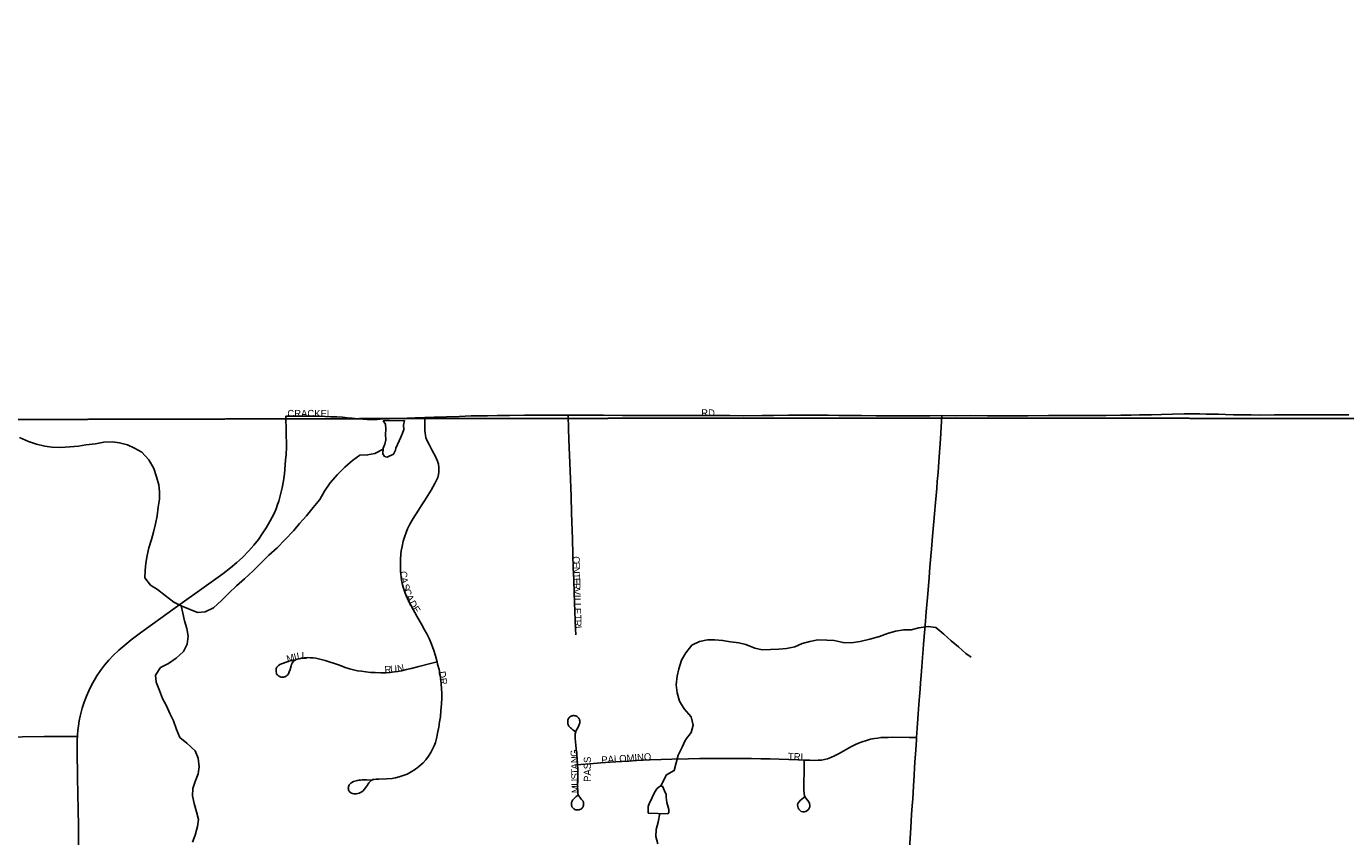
# Model space of a CAD drawing. Header units: feet. Extents: x 2113747 to 2516209, y 960708 to 1356798.
# Tile 191 of 253: x 2285427 to 2294740, y 1218636 to 1224357. Entities that reach past the tile are written whole.
import ezdxf

# ---------------------------------------------------------------- set-up
doc = ezdxf.new("R2010")
doc.units = ezdxf.units.FT
doc.header["$LTSCALE"] = 50
doc.header["$MEASUREMENT"] = 0
doc.linetypes.add('OhDOT_USTN3', pattern=[0.22, 0.165, -0.055])
for name, color, linetype in [('0_Xref', 7, 'Continuous'), ('GM_X_Adjacent_County', 251, 'OhDOT_USTN3'), ('GM_X_City_Street', 251, 'Continuous'), ('GM_X_City_Street_Text', 251, 'Continuous'), ('GM_X_County', 251, 'OhDOT_USTN3'), ('GM_X_Minor_Lake', 5, 'Continuous'), ('GM_X_Minor_River', 5, 'Continuous'), ('GM_X_State_Route', 1, 'Continuous')]:
    doc.layers.add(name, color=color, linetype=linetype)
doc.styles.add('Styledgn030', font='dgn030.shx')

# ---------------------------------------------------------------- blocks, each defined once
blk = doc.blocks.new('POR')
at = {"layer": 'GM_X_Adjacent_County', "flags": 128}
blk.add_lwpolyline([(2351052.5, 1329594.3), (2350879.1, 1334708.4), (2350791.8, 1338454.2), (2350667.8, 1343781.6), (2350609.9, 1346276.9), (2350531.6, 1349651.6), (2350399.1, 1355339.2), (2350380, 1356156), (2355988.4, 1356270.2), (2362156, 1356413.1), (2364414.3, 1356332.7), (2367820.1, 1356543.6), (2373682.9, 1356692.3), (2373928.7, 1356687.9), (2374041.5, 1356698.2), (2374297, 1356706.3), (2374557, 1356715.1), (2374611, 1356721.1), (2377535.4, 1356797.8), (2377673.8, 1350903.2), (2377693.2, 1350174.6), (2377734.5, 1349029.3), (2377727.5, 1347899.2), (2377724.6, 1347726), (2377787.3, 1343505.5), (2377836.3, 1339122.8), (2378017.4, 1330260.5), (2378022.7, 1327034.1), (2378032.6, 1326390.9), (2378043.3, 1325696), (2378196.6, 1317523.5), (2378303.2, 1312082.8), (2378402.5, 1304572.8), (2378433.9, 1301943.8), (2378438, 1301598.6), (2378501, 1296323.2), (2378560.7, 1291324.1), (2378588.4, 1289003.8), (2378621.3, 1286247.6), (2378649.3, 1283902.5), (2378675.8, 1281682.1), (2378707.4, 1279034.4), (2378754.1, 1276289.5), (2378873.1, 1270911), (2378865.7, 1269735), (2378972.5, 1263470.8), (2379227.7, 1251499.9), (2379253.5, 1249553.4), (2379295.5, 1246319.3), (2379403.9, 1237932.7), (2379428.2, 1236057.6), (2379497.9, 1231510.1), (2379604.8, 1226363.7), (2379690, 1223029.2), (2374472.3, 1222923.6), (2372194.3, 1222881.1), (2369644.5, 1222836), (2365829.3, 1222755.4), (2364179.8, 1222723), (2358764.2, 1222567.9), (2356857.8, 1222526.2), (2353397.3, 1222450.6), (2350843.4, 1222394.8), (2349299.7, 1222361.1), (2344323.7, 1222288.3), (2343737.4, 1222286.4), (2341238.8, 1222244.5), (2338510.3, 1222201), (2335681.5, 1222157.3), (2333341.1, 1222132.7), (2327982.2, 1222075.8), (2326583.9, 1222060.9), (2319071, 1221920.3), (2315599.9, 1221874.5), (2313088.3, 1221841.3), (2308425.8, 1221766), (2303374.4, 1221676), (2299175.1, 1221608.8), (2298613, 1221604.6), (2295595.2, 1221590.6), (2294723.8, 1221588), (2291838.4, 1221591.7), (2289132.5, 1221589), (2288155.2, 1221588), (2287633.6, 1221586.7), (2287284, 1221585.8), (2279435.7, 1221566.7), (2276583.5, 1221584), (2274225.6, 1221624.2), (2272941.3, 1221646.2), (2272891.5, 1224957.7), (2272866, 1226650.3), (2272826.2, 1229297.2), (2272742.1, 1235619.2), (2272725.8, 1236334.6), (2272653.5, 1239711.7), (2272622.2, 1242714.8), (2272607.8, 1245574.1), (2272603.3, 1246465.6), (2272594.1, 1248304.9), (2272591.8, 1248752.1), (2272589.8, 1249140.8), (2272588.9, 1249331.4), (2273861.5, 1249361.7), (2276805.2, 1249431.7), (2277390.2, 1249445.5), (2277328.3, 1250381.2), (2277211.3, 1252109.8), (2277170.8, 1252706.6), (2276903, 1256950), (2274507, 1256901.5), (2272766.9, 1256889.2), (2272603.7, 1256897.8), (2272556.6, 1259612.4), (2272556.4, 1260536.4), (2272556.2, 1262102.7), (2272568.8, 1262895.6), (2272555.1, 1264929.6), (2272507.4, 1273182.6), (2272470.7, 1276565.2), (2272464.6, 1277200.3), (2272454.7, 1278616.8), (2272446.2, 1280038.1), (2272427.7, 1282834.5), (2272420.1, 1284104.8), (2272413, 1285151), (2272362.1, 1289611.1), (2272348, 1290511.1), (2272339.7, 1292585.1), (2272240, 1297398.1), (2272202.6, 1299771.4), (2272161.3, 1302391.8), (2279882.8, 1302541.4), (2283686.9, 1302615), (2294074.8, 1302762.8), (2295567.7, 1302772.2), (2298199.1, 1302788), (2298196.1, 1305189), (2298195.7, 1305528.8), (2298187.8, 1311966.2), (2298187.3, 1312321.1), (2298208.4, 1319400), (2298174.4, 1322861.7), (2298176.6, 1328361.7), (2298176.7, 1328633.1), (2299093.6, 1328650.4), (2302357.9, 1328712.2), (2307027.1, 1328845.7), (2308135.9, 1328856.6), (2310411.9, 1328864.9), (2312316.3, 1328940.5), (2312728.4, 1328942.6), (2313244.1, 1328952.5), (2315940.4, 1328993.4), (2319295.6, 1329027.2), (2324554.6, 1329126.7), (2326470.8, 1329162.2), (2329806.3, 1329194.6), (2329825.1, 1329214.1), (2329835.2, 1329220.5), (2329850.9, 1329223.6), (2329868.7, 1329224.6), (2330942.3, 1329244.3), (2332564.1, 1329274.2), (2338225.3, 1329378.8), (2338796.5, 1329389.3), (2339340.5, 1329399.4), (2340796.8, 1329426.3), (2342860.8, 1329464.5), (2347906.3, 1329546.2), (2351052.5, 1329594.3)], dxfattribs=at)
at = {"layer": 'GM_X_City_Street', "flags": 128}
for points in [[(2287259.7, 1221604.7), (2287352, 1221605.3), (2287415.5, 1221605.2), (2287492.8, 1221604.7), (2287497.3, 1221604.5), (2287576.7, 1221600.9), (2287619.8, 1221599), (2287659.2, 1221596.6), (2287691, 1221593.3), (2287726, 1221589.5), (2287769.2, 1221586.1), (2287803.3, 1221583.7), (2287831.7, 1221582.3), (2287870.6, 1221581.7), (2287904.1, 1221582.3), (2287947.4, 1221585.1), (2287990.1, 1221587), (2288018.6, 1221587.9), (2288071.7, 1221589.2), (2288114.8, 1221590.4), (2288171.7, 1221592), (2288231, 1221593.9), (2288239.6, 1221594.3)], [(2288326.4, 1219870.6), (2288322.1, 1219887.3), (2288315.9, 1219912.2), (2288304, 1219950.5), (2288286.9, 1219995.6), (2288271.9, 1220030.9), (2288253.8, 1220068.2), (2288238.6, 1220096.4), (2288219.2, 1220130.3), (2288183.9, 1220192.1), (2288139.9, 1220269.9), (2288123.8, 1220301), (2288105.7, 1220342.4), (2288095.4, 1220369.4), (2288087.1, 1220397.4), (2288080.3, 1220424.3), (2288076.2, 1220446.1), (2288073.1, 1220469.9), (2288069, 1220507.8), (2288067.4, 1220539.4), (2288066.9, 1220568.4), (2288068, 1220598), (2288070.1, 1220627), (2288073.7, 1220653.4), (2288079.4, 1220685.6), (2288087.7, 1220722.3), (2288096.6, 1220751.4), (2288108.5, 1220784), (2288118.4, 1220808.4), (2288132.4, 1220836.9), (2288150.7, 1220870.9), (2288168.5, 1220901.3), (2288182.7, 1220923.3), (2288213.5, 1220971.8), (2288236.5, 1221007.7), (2288284.8, 1221083), (2288310.5, 1221129.4), (2288322.9, 1221152.6), (2288330.5, 1221171.6), (2288335.2, 1221191.8), (2288337.8, 1221209.4), (2288338.8, 1221226.5), (2288338.3, 1221242.6), (2288335.2, 1221264.8), (2288329.4, 1221287), (2288314.9, 1221319.8), (2288290, 1221365.9), (2288270, 1221403.6), (2288254.6, 1221436.1), (2288247.8, 1221454.5), (2288244.1, 1221469.1), (2288241.5, 1221487.7), (2288240.5, 1221504.3), (2288239.7, 1221532.9), (2288239.6, 1221564.5), (2288239.6, 1221594.3)], [(2288239.6, 1221594.3), (2288304.9, 1221596.8), (2288392.6, 1221600.1), (2288483.2, 1221603.4), (2288566.2, 1221606.1), (2288619.8, 1221607.2), (2288681.6, 1221608.2), (2288750.4, 1221609.2), (2288838.1, 1221610.3), (2288944.2, 1221611.1), (2289216.8, 1221611.9), (2289252, 1221612)], [(2289305.4, 1220061.7), (2289303.9, 1220103.7), (2289299.4, 1220226.7), (2289294.4, 1220356), (2289290.9, 1220451.5), (2289287.9, 1220535), (2289284.8, 1220627.6), (2289281.2, 1220739.1), (2289275.2, 1220920.1), (2289271.7, 1221040.2), (2289265.2, 1221218.3), (2289257.1, 1221441.1), (2289254.3, 1221516.4), (2289252, 1221612)], [(2289252, 1221612), (2289381, 1221611.7), (2289501.9, 1221610.8), (2289635.8, 1221610), (2289724.1, 1221609.4), (2289814.8, 1221608.9), (2289916.2, 1221608.8), (2290030.5, 1221608.8), (2290160.9, 1221608.8), (2290279.4, 1221608.6), (2290392.5, 1221608.5), (2290492.8, 1221608.2), (2290621.4, 1221608.9), (2290702, 1221609.5), (2290807.5, 1221610.7), (2290886.9, 1221611.5), (2290939.9, 1221611.3), (2291014.9, 1221611.3), (2291086.7, 1221610.6), (2291163.1, 1221609.9), (2291240.2, 1221608.7), (2291322.5, 1221608.3), (2291425.7, 1221607.7), (2291517.5, 1221607.6), (2291677.5, 1221607), (2291805, 1221607.6), (2291889.2, 1221608.7)], [(2291711.6, 1219335.9), (2291714, 1219369.7), (2291716.4, 1219402.2), (2291723.4, 1219503.6), (2291728, 1219569.6), (2291732, 1219625.1), (2291735.8, 1219676.6), (2291739.3, 1219723.1), (2291743.1, 1219774.6), (2291747.5, 1219835.1), (2291752.4, 1219900), (2291756.7, 1219956.5), (2291759.7, 1219994.5), (2291768.6, 1220101.9), (2291773.3, 1220158), (2291778.5, 1220222.6), (2291789.8, 1220351.3), (2291799, 1220464.8), (2291804.9, 1220537.8), (2291811.2, 1220616.7), (2291815.5, 1220666.7), (2291823.5, 1220757.7), (2291832.6, 1220861.6), (2291837.3, 1220915.1), (2291844.3, 1220994.1), (2291848.6, 1221043.6), (2291853, 1221097.4), (2291856.2, 1221142.5), (2291862.7, 1221208), (2291869.3, 1221285), (2291880.1, 1221443.9), (2291889.2, 1221608.7)], [(2291889.2, 1221608.7), (2291986.9, 1221608.1), (2292088.3, 1221608.4), (2292210.9, 1221608.2), (2292355, 1221608), (2292496.6, 1221607.8), (2292642.1, 1221608.3), (2292800.6, 1221608.9), (2292876.2, 1221608.9), (2292976, 1221609.2), (2293049.4, 1221609.3), (2293153.8, 1221610.8), (2293226.1, 1221612.1), (2293284.4, 1221613.1), (2293368.8, 1221614.7), (2293440.5, 1221616.4), (2293517.2, 1221618.6), (2293601.1, 1221620.2), (2293651.1, 1221620.2), (2293710.5, 1221620.1), (2293756.1, 1221619.6), (2293810, 1221618.9), (2293842.8, 1221617.9), (2293892.2, 1221616.2), (2293947.2, 1221615), (2294021.1, 1221613.8), (2294072.8, 1221613.2), (2294128.9, 1221612.7), (2294237.8, 1221613), (2294329.5, 1221613.2), (2294446.2, 1221613.1), (2294536.2, 1221613.3), (2294641.3, 1221613.8), (2294728.9, 1221614.2), (2294762.6, 1221614.4)], [(2287320.7, 1219882.2), (2287306.9, 1219880.9), (2287298.1, 1219879.4), (2287289.3, 1219877.3), (2287279.8, 1219874.7), (2287262, 1219868.5), (2287242.2, 1219861.5), (2287226.9, 1219855.5), (2287217, 1219850.8), (2287213, 1219848.5), (2287208, 1219845.3), (2287202.4, 1219840.8), (2287198.1, 1219836), (2287194.9, 1219831.4), (2287192.9, 1219827.6), (2287191.1, 1219822), (2287190, 1219816.2), (2287189.5, 1219809), (2287190.1, 1219799), (2287192, 1219789.9), (2287193.8, 1219785.9), (2287196.1, 1219781.9), (2287199.6, 1219777.3), (2287204, 1219772.7), (2287209.3, 1219768.7), (2287215.3, 1219765.7), (2287219.5, 1219764), (2287225.4, 1219762.5), (2287230.2, 1219761.7), (2287235.3, 1219761.5), (2287242.5, 1219761.8), (2287248.9, 1219763.3), (2287252.9, 1219764.6), (2287257.2, 1219766.4), (2287260.9, 1219768.7), (2287266.6, 1219773), (2287271.7, 1219778.2), (2287274.8, 1219782.4), (2287277.2, 1219786.2), (2287279.8, 1219792), (2287282.5, 1219799), (2287288.2, 1219816.2), (2287296.3, 1219841.6), (2287299.8, 1219851.6), (2287303.8, 1219860.4), (2287308.5, 1219868.3), (2287313, 1219873.8), (2287317.8, 1219877.7), (2287324.3, 1219882.1), (2287331.8, 1219886.2), (2287339.5, 1219889.4), (2287350.5, 1219892.3), (2287368.8, 1219896.2), (2287389.2, 1219898.8), (2287408.8, 1219900.1), (2287432.3, 1219899.6), (2287451.8, 1219897.9), (2287471.4, 1219895.3), (2287488.3, 1219891.8), (2287507.9, 1219887), (2287536.1, 1219879.1), (2287563.5, 1219870.9), (2287601.1, 1219858.5), (2287636.6, 1219845.6), (2287676.7, 1219831.2), (2287707.4, 1219821.2), (2287737, 1219813.4), (2287764.8, 1219807.7), (2287792.2, 1219803.4), (2287823.9, 1219799.5), (2287859.1, 1219796), (2287890.4, 1219794.2), (2287929.5, 1219792.9), (2287967.4, 1219793.7), (2287996.1, 1219795.5), (2288025.2, 1219798.5), (2288049.1, 1219802.4), (2288075.6, 1219807.6), (2288110.8, 1219815), (2288144.3, 1219823.2), (2288197.3, 1219837.2), (2288278.8, 1219858.3), (2288326.4, 1219870.6)], [(2287863.6, 1219035.1), (2287828.2, 1219036.2), (2287814.9, 1219036.6), (2287798.2, 1219036), (2287785.8, 1219035.4), (2287774.9, 1219034.5), (2287764.2, 1219032.8), (2287746.5, 1219028.7), (2287735.3, 1219024.4), (2287725.4, 1219018.9), (2287717.8, 1219013.1), (2287712.6, 1219008.3), (2287706.8, 1219001.5), (2287702.8, 1218995.4), (2287700.5, 1218988.7), (2287699.6, 1218980.4), (2287700, 1218973.6), (2287701.8, 1218966.6), (2287704.4, 1218960.4), (2287708.2, 1218955.2), (2287711.4, 1218951.2), (2287715.8, 1218947.3), (2287722, 1218943.3), (2287729.8, 1218940.6), (2287738.9, 1218938.6), (2287748.6, 1218937.9), (2287757.4, 1218938), (2287765.9, 1218939.7), (2287775.6, 1218942.9), (2287786.7, 1218947.6), (2287794.6, 1218952.6), (2287804.5, 1218959.8), (2287812.6, 1218968.4), (2287821.4, 1218979.7), (2287828.5, 1218990.3), (2287834.4, 1219000), (2287839.7, 1219009.1), (2287844.9, 1219017), (2287851.2, 1219023.8), (2287855.9, 1219028.4), (2287861, 1219032.1), (2287866.7, 1219035.8), (2287873.9, 1219038.7), (2287883.3, 1219040.6), (2287895.5, 1219041.3), (2287915.4, 1219041.4), (2287969.7, 1219043.6), (2288008.7, 1219047.1), (2288032, 1219050.7), (2288059, 1219057.4), (2288087.9, 1219066.7), (2288115.1, 1219078.1), (2288143, 1219093.6), (2288174.2, 1219113.2), (2288197.9, 1219130.9), (2288227, 1219156.8), (2288246.7, 1219178.6), (2288266, 1219203.3), (2288282.4, 1219229.4), (2288294.6, 1219253.2), (2288304.7, 1219276), (2288314.1, 1219301.4), (2288324, 1219337.2), (2288330.2, 1219367.2), (2288338, 1219409.2), (2288344.2, 1219446.5), (2288349.4, 1219482.8), (2288353.6, 1219525.8), (2288357.2, 1219572.4), (2288359.3, 1219615.4), (2288359.3, 1219647.6), (2288358.3, 1219682.8), (2288355.7, 1219712.4), (2288352.1, 1219743.5), (2288347.5, 1219776.4), (2288340.2, 1219815.2), (2288330.4, 1219854.6), (2288326.4, 1219870.6)], [(2289318.1, 1219144.1), (2289315.7, 1219170.3), (2289314.1, 1219183.5), (2289312.2, 1219204.6), (2289310.1, 1219232.3), (2289305.6, 1219282.2), (2289301.2, 1219328.2), (2289300, 1219344.9), (2289300, 1219352.4), (2289300.9, 1219362.2), (2289302.6, 1219368.8), (2289305.2, 1219376.7), (2289308.8, 1219384.5), (2289315.8, 1219397.8), (2289323.7, 1219413.5), (2289330.3, 1219428.2), (2289332, 1219433.5), (2289333.4, 1219440.2), (2289333.9, 1219446.9), (2289333.4, 1219454.5), (2289332.1, 1219460.8), (2289330.5, 1219465.2), (2289327.8, 1219470.1), (2289324.8, 1219474.1), (2289319.6, 1219479.6), (2289314.6, 1219483.5), (2289309.6, 1219486.3), (2289304.2, 1219488.3), (2289298.4, 1219489.8), (2289292.5, 1219490.5), (2289286.6, 1219490.3), (2289281.5, 1219489.6), (2289277, 1219488.6), (2289272.3, 1219486.9), (2289268.7, 1219485.3), (2289263.7, 1219481.9), (2289259.7, 1219478.2), (2289255.4, 1219472.7), (2289253.4, 1219469.1), (2289251.3, 1219464.3), (2289249.9, 1219458.7), (2289249.1, 1219453), (2289248.5, 1219446.6), (2289248.6, 1219439.4), (2289249.5, 1219432.8), (2289251.1, 1219426.9), (2289253.3, 1219421.8), (2289256.9, 1219416.2), (2289260.9, 1219411.3), (2289267.1, 1219405.2), (2289274.4, 1219398.4), (2289283.9, 1219390.3), (2289303.8, 1219375.9)], [(2283392.3, 1219320.7), (2283843.5, 1219326.6), (2284066.5, 1219327.3), (2284332.2, 1219330.3), (2284752.1, 1219334.5), (2285060.6, 1219337.2), (2285247.6, 1219338.8), (2285552.8, 1219342.9), (2285726.7, 1219342.5), (2285786.9, 1219342.4)], [(2290918.3, 1219176.5), (2290958.4, 1219174.8), (2290988, 1219174.2), (2291016.7, 1219175), (2291040.5, 1219176.6), (2291060.7, 1219179.5), (2291083.4, 1219185.5), (2291106, 1219194), (2291131.9, 1219205.7), (2291160.6, 1219220.2), (2291198.2, 1219242), (2291231.7, 1219261.8), (2291251.9, 1219272.7), (2291275.8, 1219284.8), (2291301.7, 1219296.2), (2291326.7, 1219305.4), (2291357.1, 1219315.1), (2291386.2, 1219323.2), (2291414.1, 1219328.8), (2291437.9, 1219332.4), (2291459.7, 1219334.9), (2291488.4, 1219336.5), (2291509.5, 1219336.9), (2291541.8, 1219337.3), (2291657.8, 1219336.2), (2291703.1, 1219336), (2291711.6, 1219335.9)], [(2291614, 1217947.5), (2291614.4, 1217951.8), (2291617.5, 1217986.8), (2291625.2, 1218082.6), (2291634.2, 1218193.8), (2291638.5, 1218246.1), (2291642.8, 1218304.7), (2291646.8, 1218360.1), (2291651.3, 1218426.6), (2291654.7, 1218475), (2291658.2, 1218528.6), (2291664.8, 1218624), (2291670, 1218699.5), (2291676.2, 1218791.4), (2291680.5, 1218853), (2291684, 1218903.9), (2291689.5, 1218993.3), (2291694, 1219068.9), (2291697.4, 1219122.8), (2291699.8, 1219162.3), (2291705.5, 1219248.7), (2291710.4, 1219320.2), (2291711.6, 1219335.9)], [(2289322.4, 1218929.7), (2289309.1, 1218919.4), (2289298.9, 1218910.8), (2289291.4, 1218903.6), (2289287.2, 1218899), (2289282.9, 1218893.4), (2289279.5, 1218887.5), (2289277.6, 1218882.5), (2289275.6, 1218876), (2289274.7, 1218870.2), (2289274.4, 1218864.7), (2289275.1, 1218858.5), (2289276.6, 1218852.4), (2289278.7, 1218846.4), (2289282.7, 1218840.7), (2289286.7, 1218836.5), (2289292.7, 1218831.7), (2289298.9, 1218828.6), (2289305.7, 1218826.2), (2289312, 1218824.8), (2289316.9, 1218824.4), (2289321.8, 1218824.5), (2289328.2, 1218825.2), (2289334.1, 1218826.5), (2289340.1, 1218829.2), (2289344.6, 1218832.5), (2289349.7, 1218837.2), (2289354, 1218842.8), (2289356.5, 1218847.4), (2289358.4, 1218852.2), (2289359.8, 1218857.1), (2289360.5, 1218862.7), (2289360.7, 1218867.9), (2289360.3, 1218874.3), (2289359.3, 1218879.5), (2289357.9, 1218883.1), (2289356.4, 1218886.2), (2289354.3, 1218889.5), (2289351.5, 1218893.1), (2289346.4, 1218898.5), (2289339.6, 1218906.7), (2289334.2, 1218913.6), (2289329.7, 1218919.9), (2289325.9, 1218925.1), (2289322.9, 1218932.4), (2289320.8, 1218939.2), (2289319.6, 1218948.3), (2289318.8, 1218959.1), (2289318.4, 1218973.8), (2289318.4, 1219006), (2289318.8, 1219047), (2289319.1, 1219092.7), (2289319.1, 1219120.5), (2289318.5, 1219139.4), (2289318.1, 1219144.1)], [(2289318.1, 1219144.1), (2289341.1, 1219145.8), (2289404.6, 1219150.6), (2289482.6, 1219156.5), (2289549.2, 1219161.2), (2289629.6, 1219166.8), (2289678.9, 1219170), (2289734.7, 1219173), (2289829.6, 1219177.2), (2289908.9, 1219179.8), (2289984, 1219182.4), (2290100.9, 1219185.4), (2290180.9, 1219186.8), (2290272.2, 1219188.4), (2290343.7, 1219188.6), (2290404, 1219188.8), (2290487.2, 1219188.3), (2290546.6, 1219187.4), (2290611.3, 1219186.4), (2290677.2, 1219185.3), (2290741.8, 1219183.4), (2290808.5, 1219181), (2290875.2, 1219178.2), (2290918.3, 1219176.5)], [(2290922, 1218917.2), (2290891.1, 1218893.5), (2290879.3, 1218880.6), (2290874, 1218871), (2290871.5, 1218860.1), (2290872.2, 1218849.1), (2290875.3, 1218838.5), (2290880.8, 1218829), (2290888.2, 1218820.8), (2290897.5, 1218814.7), (2290908.3, 1218811.3), (2290919.5, 1218811.4), (2290930.3, 1218814.4), (2290939.7, 1218820), (2290947.7, 1218827.5), (2290954, 1218836.6), (2290957.8, 1218847.1), (2290958.6, 1218858.2), (2290956.3, 1218869.1), (2290949.9, 1218881.8), (2290929.5, 1218907.8), (2290921, 1218924.4), (2290917.4, 1218941.6), (2290916.1, 1218967.6), (2290916.4, 1219023.4), (2290916.8, 1219089), (2290918.2, 1219169.6), (2290918.3, 1219176.5)]]:
    blk.add_lwpolyline(points, dxfattribs=at)
at = {"layer": 'GM_X_County', "flags": 128}
blk.add_lwpolyline([(2353397.3, 1222450.6), (2356857.8, 1222526.2), (2358764.2, 1222567.9), (2364179.8, 1222723), (2365829.3, 1222755.4), (2369644.5, 1222836), (2372194.3, 1222881.1), (2374472.3, 1222923.6), (2379690, 1223029.2), (2379735.3, 1219825.9), (2379742.5, 1219374.1), (2379833.5, 1216178.2), (2380013.7, 1209139.3), (2380002.9, 1203412.7), (2380022.1, 1202248.7), (2380179.5, 1195355.7), (2380181.1, 1194352.1), (2380358.7, 1187411.8), (2380412.2, 1186569.4), (2380419, 1184192.9), (2380463.4, 1181822.8), (2380682.1, 1170162.6), (2380745.6, 1166807.5), (2380770.9, 1165044.4), (2380823.5, 1161381.7), (2380824.4, 1161039), (2380878.4, 1157551.6), (2380892.1, 1156694), (2381025.8, 1152330.2), (2381034.1, 1152022.9), (2381157.7, 1145149.6), (2381235.2, 1140057.3), (2381268.9, 1137567.7), (2381333.6, 1132856.3), (2381336.2, 1132676.3), (2381342.7, 1132209.7), (2381380.2, 1130882.5), (2381387.9, 1130504.3), (2381408.6, 1129490.6), (2381421.5, 1128859.1), (2381523.9, 1123852.6), (2381544, 1122871.8), (2381624.1, 1118858), (2381679.2, 1116097), (2382044.1, 1104151.5), (2382074.4, 1096083.3), (2382125.5, 1091786.6), (2380307.4, 1091765.7), (2379220.6, 1091753.5), (2378988.2, 1091750.9), (2374063.3, 1091695.8), (2368828.8, 1091636.7), (2365146.5, 1091594.1), (2364291.2, 1091584.2), (2363494.4, 1091575), (2360810.6, 1091544.4), (2360599, 1091542), (2358847.6, 1091522.2), (2355371.4, 1091476.5), (2352195.1, 1091434.8), (2348514, 1091386.5), (2345660.7, 1091348.1), (2342696.5, 1091308), (2341798.6, 1091295.9), (2335156.9, 1091206), (2333215.9, 1091179.6), (2331836.7, 1091160.8), (2328725.2, 1091118.3), (2328614.6, 1091116.8), (2326938, 1091094), (2326731.9, 1091091.2), (2324107.7, 1091055.6), (2318106.7, 1090974.3), (2313863.2, 1090916.7), (2307056.5, 1090902.7), (2301402.5, 1090840.2), (2299895.2, 1090830.9), (2299145.4, 1090827), (2298147.3, 1090820), (2294564.9, 1090799.7), (2294189.7, 1090794.9), (2291695.4, 1090779.5), (2287536.2, 1090732.9), (2283974.2, 1090692.1), (2281183.7, 1090660.2), (2280571.3, 1090645.8), (2279736.9, 1090638.3), (2276110.5, 1090564), (2275964.5, 1090560.6), (2275353.8, 1090543.6), (2275299.8, 1090544.7), (2274067.2, 1090515.4), (2274048.7, 1092052.6), (2274044.9, 1093010.2), (2274018.6, 1094549.4), (2274002.6, 1096381.5), (2273943.7, 1101977.2), (2273922.8, 1103968.8), (2273927.6, 1105260.2), (2273894.8, 1107881.1), (2273890.4, 1108659.3), (2273891.8, 1109492.1), (2273890, 1109707.5), (2273888.6, 1109866.3), (2273884.8, 1110318.2), (2273883.9, 1110420.3), (2273881.1, 1110747.6), (2273877.5, 1111173.5), (2273872.2, 1111793.8), (2273868, 1112293.9), (2273861.4, 1113068.9), (2273859.5, 1113280.7), (2273857.2, 1113574.9), (2273856.5, 1113636.4), (2273852.3, 1114201.4), (2273851, 1114280.8), (2273847.8, 1114656.2), (2273844.6, 1115019.5), (2273877.6, 1116829.3), (2273876.6, 1118816.7), (2273859.4, 1119169.8), (2273866, 1121326.5), (2273809.4, 1124393.2), (2273799.7, 1125028), (2273794.2, 1125937.8), (2273793.6, 1126045), (2273791.5, 1126394.8), (2273784.2, 1127598.8), (2273782.4, 1127896.3), (2273781.7, 1128012.6), (2273776.3, 1128907.7), (2273761.9, 1131307.3), (2273735.1, 1134958.5), (2273727.1, 1137671.6), (2273707.6, 1143905.8), (2273706.6, 1144116.6), (2273652, 1147705.5), (2273648.4, 1148193.1), (2273644.5, 1148717.3), (2273636.5, 1149823), (2273631.6, 1150488), (2273596.3, 1155295.4), (2273585.4, 1158808.2), (2273559.6, 1160545.6), (2273539.3, 1163371.7), (2273485.8, 1167056), (2273464.5, 1168621), (2273462.1, 1168895.5), (2273425.8, 1173043.6), (2273428, 1173103.9), (2273414.8, 1174719.8), (2273391.7, 1176176.2), (2273394.3, 1176620.2), (2273384.1, 1177023.3), (2273357.7, 1177775.8), (2273351.3, 1179125), (2273359.1, 1179653.6), (2273321.3, 1182083.5), (2273216.2, 1187364.3), (2273163.7, 1190519), (2273176, 1191452.9), (2273227.8, 1192712.3), (2273152, 1195400.2), (2273192.8, 1198453.5), (2273071.2, 1206556.1), (2272990.9, 1215563.4), (2272974.8, 1216501), (2272977.4, 1217406), (2272968.2, 1218487.3), (2272961.9, 1219224.8), (2272959.4, 1219526.6), (2272955.4, 1219996), (2272952.1, 1220381.2), (2272949.1, 1220734.4), (2272946, 1221095.4), (2272941.3, 1221646.2), (2274225.6, 1221624.2), (2276583.5, 1221584), (2279435.7, 1221566.7), (2287284, 1221585.8), (2287633.6, 1221586.7), (2288155.2, 1221588), (2289132.5, 1221589), (2291838.4, 1221591.7), (2294723.8, 1221588), (2295595.2, 1221590.6), (2298613, 1221604.6), (2299175.1, 1221608.8), (2303374.4, 1221676), (2308425.8, 1221766), (2313088.3, 1221841.3), (2315599.9, 1221874.5), (2319071, 1221920.3), (2326583.9, 1222060.9), (2327982.2, 1222075.8), (2333341.1, 1222132.7), (2335681.5, 1222157.3), (2338510.3, 1222201), (2341238.8, 1222244.5), (2343737.4, 1222286.4), (2344323.7, 1222288.3), (2349299.7, 1222361.1), (2350843.4, 1222394.8), (2353397.3, 1222450.6)], dxfattribs=at)
at = {"layer": 'GM_X_Minor_Lake'}
for p, q in [((2288095.4, 1221573.6), (2287945.7, 1221572.2)), ((2289815.3, 1218800.9), (2289955.5, 1218797.6))]:
    blk.add_line(p, q, dxfattribs=at)
at = {"layer": 'GM_X_Minor_Lake', "flags": 128}
for points in [[(2287945.7, 1221572.2), (2287962.9, 1221548.3), (2287965.1, 1221512.2), (2287963.2, 1221476.2), (2287963.4, 1221438.1), (2287957.6, 1221406), (2287945.7, 1221377.9), (2287943.9, 1221339.8), (2287956, 1221319.9), (2287974, 1221315.9), (2288017.9, 1221336.2), (2288033.8, 1221364.3), (2288035.8, 1221378.4), (2288069.4, 1221456.7), (2288083.3, 1221484.8), (2288091.2, 1221510.9), (2288089, 1221540.9), (2288095.4, 1221573.6)], [(2289955.5, 1218797.6), (2289961.4, 1218807.6), (2289963.3, 1218827.7), (2289947.1, 1218877.7), (2289942.9, 1218915.7), (2289942.8, 1218933.8), (2289932.7, 1218959.7), (2289916.5, 1218991.7), (2289896.5, 1218989.6), (2289878.6, 1218973.5), (2289860.7, 1218947.4), (2289844.8, 1218911.2), (2289836.9, 1218895.1), (2289825, 1218875), (2289817.1, 1218848.9), (2289817.2, 1218826.9), (2289815.3, 1218800.9)]]:
    blk.add_lwpolyline(points, dxfattribs=at)
at = {"layer": 'GM_X_Minor_River', "flags": 128}
for points in [[(2285379.3, 1221453), (2285441.5, 1221425.3), (2285499.7, 1221407.6), (2285557.8, 1221391.8), (2285607.8, 1221386.1), (2285667.9, 1221382.4), (2285733.9, 1221388.7), (2285794, 1221393), (2285847.9, 1221403.3), (2285914, 1221409.7), (2285974, 1221422), (2286032, 1221424.3), (2286084.1, 1221416.5), (2286140.2, 1221402.8), (2286190.3, 1221379), (2286242.5, 1221351.2), (2286290.8, 1221297.4), (2286327.1, 1221235.4), (2286345.4, 1221177.4), (2286361.7, 1221119.4), (2286367.9, 1221069.4), (2286366.2, 1221019.2), (2286358.4, 1220961.1), (2286350.7, 1220901), (2286339, 1220844.8), (2286325.2, 1220786.6), (2286311.5, 1220734.5), (2286291.7, 1220674.2), (2286280, 1220622.1), (2286270.2, 1220565.9), (2286266.5, 1220515.8), (2286262.7, 1220463.7), (2286303, 1220411.8), (2286353.2, 1220382), (2286407.4, 1220338.2), (2286467.7, 1220292.5), (2286519.8, 1220266.7), (2286636.2, 1220219.2), (2286690.2, 1220223.5), (2286748.1, 1220251.8), (2286803.9, 1220304.2), (2286855.7, 1220354.5), (2286911.5, 1220406.9), (2286967.3, 1220457.3), (2287027.1, 1220513.7), (2287138.6, 1220622.5), (2287196.4, 1220674.9), (2287252.2, 1220731.2), (2287314, 1220797.7), (2287355.7, 1220848), (2287403.5, 1220900.3), (2287451.3, 1220960.6), (2287499.1, 1221017), (2287530.8, 1221075.3), (2287572.6, 1221133.6), (2287624.3, 1221191.9), (2287676.1, 1221244.3), (2287729.9, 1221292.7), (2287781.8, 1221329), (2287835.8, 1221331.3), (2287887.8, 1221341.6), (2287945.4, 1221370.7)], [(2286519.8, 1220266.7), (2286532.1, 1220214.6), (2286544.4, 1220158.6), (2286560.7, 1220104.6), (2286568.9, 1220052.6), (2286561.2, 1219994.4), (2286537.4, 1219944.2), (2286483.6, 1219895.8), (2286429.7, 1219857.5), (2286373.8, 1219829.2), (2286338, 1219776.9), (2286342.3, 1219726.8), (2286366.6, 1219666.8), (2286388.9, 1219610.9), (2286415.1, 1219558.9), (2286439.4, 1219504.9), (2286465.7, 1219453), (2286488, 1219393), (2286510.2, 1219337), (2286560.5, 1219295.2), (2286618.8, 1219241.4), (2286639, 1219189.4), (2286647.3, 1219129.3), (2286639.6, 1219079.2), (2286617.8, 1219025), (2286602, 1218974.8), (2286600.3, 1218924.7), (2286612.5, 1218870.7), (2286628.8, 1218810.6), (2286641.1, 1218756.6), (2286635.3, 1218706.5), (2286617.6, 1218646.3), (2286599.8, 1218596.1)], [(2289904.4, 1218990.4), (2289946.2, 1219072), (2290000, 1219102.3), (2290027.6, 1219210.7), (2290057.3, 1219268.9), (2290079.1, 1219319.1), (2290118.9, 1219371.4), (2290134.6, 1219423.6), (2290120.3, 1219481.6), (2290070, 1219537.5), (2290037.8, 1219591.4), (2290021.5, 1219651.4), (2290013.2, 1219707.5), (2290020.9, 1219769.6), (2290032.7, 1219821.8), (2290052.4, 1219882), (2290082.2, 1219934.2), (2290123.9, 1219988.5), (2290179.9, 1220014.9), (2290235.9, 1220025.2), (2290285.9, 1220025.4), (2290342, 1220021.7), (2290398, 1220012), (2290456.1, 1220004.3), (2290506.2, 1219992.5), (2290570.4, 1219966.8), (2290620.5, 1219955), (2290680.5, 1219957.3), (2290738.6, 1219959.6), (2290792.6, 1219963.9), (2290850.6, 1219976.2), (2290904.5, 1219998.5), (2290956.5, 1220012.8), (2291014.4, 1220025.2), (2291076.5, 1220023.5), (2291128.6, 1220019.7), (2291192.7, 1220006), (2291248.7, 1220004.3), (2291312.7, 1220014.7), (2291380.7, 1220031), (2291448.7, 1220049.4), (2291506.6, 1220069.8), (2291562.6, 1220086.1), (2291620.6, 1220096.4), (2291672.6, 1220096.6), (2291726.6, 1220111), (2291792.6, 1220119.3), (2291846.7, 1220113.6), (2291902.9, 1220065.8), (2291955.2, 1220018), (2292007.4, 1219976.2), (2292059.7, 1219928.4), (2292095.8, 1219902.5)], [(2289884.4, 1218584.8), (2289870.2, 1218636.9), (2289873.9, 1218687), (2289887.7, 1218737.1), (2289899.1, 1218798.9)]]:
    blk.add_lwpolyline(points, dxfattribs=at)
at = {"layer": 'GM_X_State_Route', "flags": 128}
for points in [[(2285789.1, 1219051.8), (2285785.8, 1219245.9), (2285785.9, 1219321.7), (2285786.9, 1219342.4), (2285787.7, 1219358.2), (2285789.6, 1219384.6), (2285794.7, 1219418.6), (2285799.8, 1219452.5), (2285806.6, 1219486.4), (2285814.6, 1219514.2), (2285821.5, 1219542), (2285835.5, 1219584.8), (2285851.2, 1219628.3), (2285867.6, 1219666.2), (2285886.8, 1219704.4), (2285904.8, 1219737.8), (2285925.2, 1219771.9), (2285951.1, 1219810.1), (2285979.2, 1219846.8), (2286009, 1219882), (2286040.6, 1219915.6), (2286078.7, 1219952.1), (2286121.1, 1219988.6), (2286167.2, 1220025.5), (2286233, 1220074.4), (2286460.7, 1220240.8), (2286731.1, 1220433), (2286813.6, 1220492.4), (2286868.1, 1220534.3), (2286913.2, 1220572.1), (2286951.7, 1220607.5), (2286997.7, 1220654), (2287032.4, 1220693), (2287064.7, 1220734.1), (2287092.7, 1220774.2), (2287119.1, 1220815.5), (2287135.5, 1220843.7), (2287148.9, 1220866.2), (2287162.5, 1220892.7), (2287178, 1220923.2), (2287189.4, 1220951.4), (2287199.8, 1220980.9), (2287208.5, 1221004.3), (2287219.7, 1221043.1), (2287232.8, 1221099.6), (2287241.5, 1221149), (2287248.4, 1221197.7), (2287254.5, 1221260.2), (2287257.3, 1221295.3), (2287259.9, 1221330.9), (2287263.4, 1221388.2), (2287259.7, 1221604.7)], [(2285815, 1213250.3), (2285814.9, 1213473.8), (2285815.7, 1213847.8), (2285816.1, 1213975.9), (2285818.3, 1214221.9), (2285819.1, 1214379.2), (2285812.6, 1214851.2), (2285812.6, 1214897.2), (2285812.2, 1215454.7), (2285809.4, 1216012), (2285807.6, 1216264.7), (2285803.2, 1216868.6), (2285800.5, 1217528.3), (2285800.8, 1217997.4), (2285795, 1218711.7), (2285789.1, 1219051.8)]]:
    blk.add_lwpolyline(points, dxfattribs=at)
at = {"layer": 'GM_X_City_Street_Text', "char_height": 50, "attachment_point": 7, "line_spacing_factor": 0.8, "style": 'Styledgn030'}
for s, insert, rotation in [('{\\Fdgn000|c0;\\C256;CRACKEL}', (2287269.4, 1221598.2), 0.00001), ('{\\Fdgn000|c0;\\C256;RD}', (2290191, 1221602.6), 0.00001), ('{\\Fdgn000|c0;\\C256;C}', (2289281.9, 1220615), 271.62757), ('{\\Fdgn000|c0;\\C256;E}', (2289283, 1220575.4), 271.6124), ('{\\Fdgn000|c0;\\C256;N}', (2289284, 1220540.2), 271.61539), ('{\\Fdgn000|c0;\\C256;C}', (2288063.1, 1220509.1), 274.30187), ('{\\Fdgn000|c0;\\C256;A}', (2288066.8, 1220463.6), 279.14249), ('{\\Fdgn000|c0;\\C256;S}', (2288076.2, 1220410.2), 287.44098), ('{\\Fdgn000|c0;\\C256;T}', (2289285.3, 1220496.2), 271.6124), ('{\\Fdgn000|c0;\\C256;E}', (2289286.3, 1220461.1), 271.6124), ('{\\Fdgn000|c0;\\C256;R}', (2289287.2, 1220425.9), 271.62063), ('{\\Fdgn000|c0;\\C256;C}', (2288087.4, 1220374.4), 289.30898), ('{\\Fdgn000|c0;\\C256;A}', (2288103, 1220330.9), 294.61127), ('{\\Fdgn000|c0;\\C256;V}', (2289288.4, 1220386.3), 271.61539), ('{\\Fdgn000|c0;\\C256;I}', (2289289.6, 1220342.3), 271.61786), ('{\\Fdgn000|c0;\\C256;D}', (2288123.8, 1220285.9), 299.14185), ('{\\Fdgn000|c0;\\C256;E}', (2288147.1, 1220244.4), 302.03476), ('{\\Fdgn000|c0;\\C256;L}', (2289290.2, 1220320.3), 271.6124), ('{\\Fdgn000|c0;\\C256;L}', (2289291.2, 1220285.1), 271.6124), ('{\\Fdgn000|c0;\\C256;E}', (2289292.2, 1220249.9), 271.62591), ('{\\Fdgn000|c0;\\C256;T}', (2289293.6, 1220201.6), 271.60091), ('{\\Fdgn000|c0;\\C256;R}', (2289294.6, 1220166.4), 271.62063), ('{\\Fdgn000|c0;\\C256;L}', (2289296.3, 1220119.7), 277.36075), ('{\\Fdgn000|c0;\\C256;M}', (2287271.2, 1219864.9), 15.39249), ('{\\Fdgn000|c0;\\C256;I}', (2287322.1, 1219878.9), 15.40342), ('{\\Fdgn000|c0;\\C256;L}', (2287341, 1219884.2), 10.66161), ('{\\Fdgn000|c0;\\C256;L}', (2287370.7, 1219890.2), 1.25664), ('{\\Fdgn000|c0;\\C256;R}', (2287956.2, 1219789.8), 2.91577), ('{\\Fdgn000|c0;\\C256;U}', (2287997, 1219791.9), 3.93944), ('{\\Fdgn000|c0;\\C256;N}', (2288050.6, 1219796.3), 11.92495), ('{\\Fdgn000|c0;\\C256;DR}', (2288336, 1219800.3), 278.52756), ('{\\Fdgn000|c0;\\C256;G}', (2289320.9, 1219201.1), 93.17297), ('{\\Fdgn000|c0;\\C256;PALOMINO}', (2289487.5, 1219151.8), 3.91939), ('{\\Fdgn000|c0;\\C256;TRL}', (2290802.3, 1219178.2), 357.79837), ('{\\Fdgn000|c0;\\C256;N}', (2289322.7, 1219156.2), 92.35969), ('{\\Fdgn000|c0;\\C256;A}', (2289323.6, 1219110.7), 91.13025), ('{\\Fdgn000|c0;\\C256;T}', (2289324.3, 1219075.4), 91.09279), ('{\\Fdgn000|c0;\\C256;PASS}', (2289412.9, 1219022.5), 90), ('{\\Fdgn000|c0;\\C256;S}', (2289325, 1219040.2), 91.1201), ('{\\Fdgn000|c0;\\C256;U}', (2289325.8, 1218996.3), 91.11957), ('{\\Fdgn000|c0;\\C256;M}', (2289326.9, 1218943.5), 91.11117)]:
    blk.add_mtext(s, dxfattribs=dict(at, insert=insert, rotation=rotation))

msp = doc.modelspace()

# ---------------------------------------------------------------- block references
at = {"layer": '0_Xref'}
msp.add_blockref('POR', (0, 0), dxfattribs=at)

doc.saveas('drawing.dxf')
